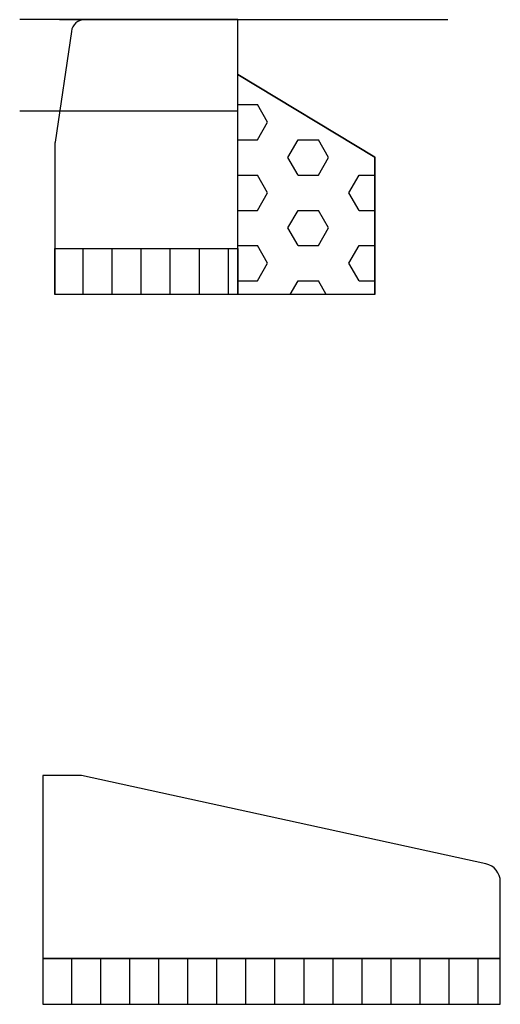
# Model space of a CAD drawing. Header units: metres. Extents: x 252743 to 254903, y 592696 to 593766.
# Tile 256 of 256: x 254673.614 to 254674.139, y 593443.501 to 593444.576. Entities that reach past the tile are written whole.
import ezdxf

# ---------------------------------------------------------------- set-up
doc = ezdxf.new("R2010")
doc.units = ezdxf.units.M
for name, color, linetype in [('N-WB-PROFIEL-ARC BETON', 8, 'Continuous'), ('N-WB-PROFIEL-ARC STELSPECIE', 8, 'Continuous'), ('N-WB-PROFIEL-LIJN', 3, 'Continuous')]:
    doc.layers.add(name, color=color, linetype=linetype)
doc.layers.add('N-WB-PROFIEL-HULP', color=6, linetype='Continuous', plot=False)

msp = doc.modelspace()

# ---------------------------------------------------------------- hatches: boundary and pattern name
at = {"layer": 'N-WB-PROFIEL-ARC BETON'}
h = msp.add_hatch(dxfattribs=at)
h.set_pattern_fill('HEX', color=256, scale=0.007, style=0)
h.set_pattern_definition([(0, (254785.665443, 593416.921178), (0, 0.038494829), [0.022225, -0.04445]), (120, (254785.665443, 593416.921178), (-0.0333375, -0.019247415), [0.022225, -0.04445]), (60, (254785.687668, 593416.921178), (-0.0333375, 0.019247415), [0.022225, -0.04445])])
h.paths.add_polyline_path([(254673.8522, 593444.5163), (254674.0022, 593444.4263), (254674.0022, 593444.2763), (254673.8522, 593444.2763), (254673.8522, 593444.3263)])
at = {"layer": 'N-WB-PROFIEL-ARC STELSPECIE'}
h = msp.add_hatch(dxfattribs=at)
h.set_pattern_fill('LINE', color=256, scale=0.01, angle=90, style=0)
h.set_pattern_definition([(90, (254785.665443, 593416.921178), (-0.03175, 2e-18), [])])
h.paths.add_polyline_path([(254673.6522, 593444.3263), (254673.8522, 593444.3263), (254673.8522, 593444.2763), (254673.6522, 593444.2763)])
h = msp.add_hatch(dxfattribs=at)
h.set_pattern_fill('LINE', color=256, scale=0.01, angle=90, style=0)
h.set_pattern_definition([(90, (208.75537, 10.592066), (-0.03175, 2e-18), [])])
h.paths.add_polyline_path([(254673.6392, 593443.551), (254673.6392, 593443.501), (254674.1392, 593443.501), (254674.1392, 593443.551)])

# ---------------------------------------------------------------- linework, layer by layer
at = {"layer": 'N-WB-PROFIEL-HULP'}
for p, q in [((254673.8522, 593444.5763), (254673.6138, 593444.5763)), ((254673.8522, 593444.4763), (254673.6138, 593444.4763))]:
    msp.add_line(p, q, dxfattribs=at)
for points in [[(254673.8522, 593444.5163), (254674.0022, 593444.4263), (254674.0022, 593444.2763), (254673.8522, 593444.2763), (254673.8522, 593444.3263)], [(254673.6522, 593444.3263), (254673.8522, 593444.3263), (254673.8522, 593444.2763), (254673.6522, 593444.2763)]]:
    msp.add_lwpolyline(points, close=True, dxfattribs=at)
at = {"layer": 'N-WB-PROFIEL-LIJN'}
for p, q in [((254673.6574, 593444.5763), (254674.0817, 593444.5763)), ((254674.0022, 593444.4263), (254673.8522, 593444.5163)), ((254674.0022, 593444.2763), (254674.0022, 593444.4263)), ((254673.6522, 593444.3263), (254673.6522, 593444.2763)), ((254673.8522, 593444.3263), (254673.8522, 593444.2763)), ((254674.0022, 593444.2763), (254673.6522, 593444.2763))]:
    msp.add_line(p, q, dxfattribs=at)
for points in [[(254673.8522, 593444.3263), (254673.8522, 593444.5763), (254673.6851, 593444.5763, 0.371763), (254673.6703, 593444.5635), (254673.6524, 593444.4424, 0.036786), (254673.6522, 593444.4402), (254673.6522, 593444.3263)], [(254673.6392, 593443.751), (254673.6392, 593443.551), (254674.1392, 593443.551), (254674.1392, 593443.6349, 0.35255), (254674.1235, 593443.6544), (254673.6813, 593443.751)]]:
    msp.add_lwpolyline(points, format="xyb", close=True, dxfattribs=at)
msp.add_lwpolyline([(254673.6392, 593443.551), (254673.6392, 593443.501), (254674.1392, 593443.501), (254674.1392, 593443.551)], close=True, dxfattribs=at)

doc.saveas('drawing.dxf')
